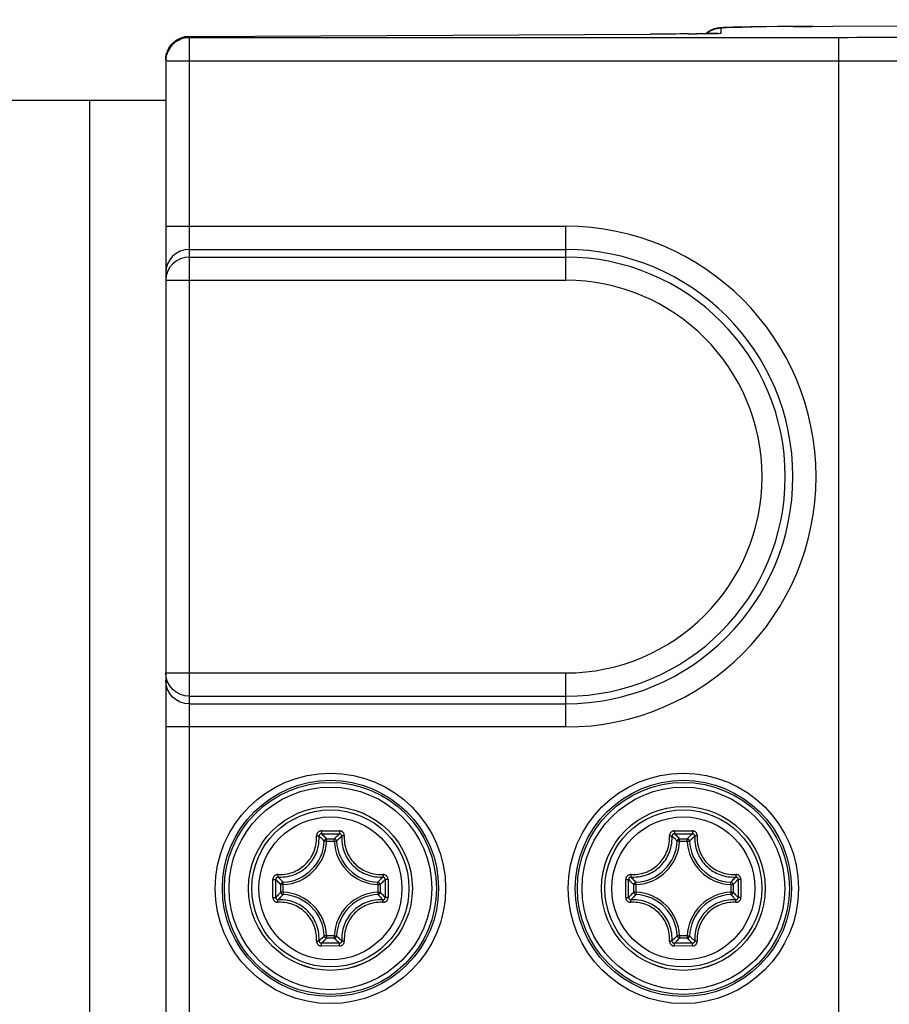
# Model space of a CAD drawing. Extents: x 0 to 420, y 0 to 297.
# Tile 95 of 124: x 262.5 to 269.89, y 165.31 to 173.67. Entities that reach past the tile are written whole.
import ezdxf

# ---------------------------------------------------------------- set-up
doc = ezdxf.new("R2010")
doc.units = 0
doc.header["$LTSCALE"] = 23.1
doc.layers.get('0').update_dxf_attribs({"linetype": 'CONTINUOUS'})

msp = doc.modelspace()

# ---------------------------------------------------------------- linework, layer by layer
at = {"color": 7, "linetype": 'CONTINUOUS'}
for p, q in [((269.411197, 173.618365), (280.481197, 173.674141)), ((268.409436, 173.597192), (268.461197, 173.604006)), ((268.461197, 173.56002), (268.461197, 173.604006)), ((268.510494, 173.607897), (268.490991, 173.607144)), ((268.533572, 173.608637), (268.510494, 173.607897)), ((268.560592, 173.609371), (268.533572, 173.608637)), ((268.591825, 173.610104), (268.560592, 173.609371)), ((268.627488, 173.610834), (268.591825, 173.610104)), ((268.667754, 173.611561), (268.627488, 173.610834)), ((268.712732, 173.612281), (268.667754, 173.611561)), ((268.846161, 173.614033), (268.724894, 173.612439)), ((268.974635, 173.615358), (268.827525, 173.613793)), ((269.122101, 173.616589), (268.942066, 173.615042)), ((269.244594, 173.617432), (269.122101, 173.616589)), ((269.410189, 173.61837), (269.411197, 173.618365)), ((263.940537, 173.531196), (267.861197, 173.55095)), ((263.940537, 173.521272), (263.940537, 159.059643)), ((269.461197, 173.521272), (263.940537, 173.521272)), ((267.984558, 173.55168), (267.86019, 173.550956)), ((267.86019, 173.550956), (267.861197, 173.55095)), ((268.076389, 173.552349), (267.962115, 173.551524)), ((268.118026, 173.552706), (268.053735, 173.552166)), ((268.185304, 173.553358), (268.109643, 173.55263)), ((268.181324, 173.553296), (268.256071, 173.554164)), ((268.316874, 173.555033), (268.250937, 173.554122)), ((268.322737, 173.555169), (268.289081, 173.554643)), ((268.376872, 173.556222), (268.351968, 173.555698)), ((268.397533, 173.556732), (268.376872, 173.556222)), ((268.414076, 173.557221), (268.397533, 173.556732)), ((268.426577, 173.557674), (268.414076, 173.557221)), ((268.438089, 173.556978), (268.461197, 173.56002)), ((269.461197, 159.059643), (269.461197, 173.521272)), ((263.740537, 173.321279), (263.740538, 164.845893)), ((269.461197, 173.321279), (263.740537, 173.321279)), ((248.660537, 172.990458), (263.740537, 172.990458)), ((263.09343, 172.990458), (263.09343, 159.590458)), ((263.740537, 171.918277), (267.140537, 171.918277)), ((267.140537, 171.459209), (267.140537, 171.918277)), ((263.940537, 171.721316), (267.140537, 171.721316)), ((263.940537, 171.65617), (267.140537, 171.65617)), ((263.740537, 171.459209), (267.140537, 171.459209)), ((263.740537, 168.121706), (267.140537, 168.121706)), ((267.140537, 167.662638), (267.140537, 168.121706)), ((263.940537, 167.924745), (267.140537, 167.924745)), ((263.940537, 167.859599), (267.140537, 167.859599)), ((267.140537, 167.662638), (263.740537, 167.662638)), ((265.063578, 166.779712), (265.140537, 166.77984)), ((265.064204, 166.755743), (265.140537, 166.755872)), ((265.088258, 166.693371), (265.077435, 166.703952)), ((265.108127, 166.692449), (265.108127, 166.71234)), ((265.108127, 166.71234), (265.172947, 166.71234)), ((265.140537, 166.77984), (265.217497, 166.779712)), ((265.140537, 166.755872), (265.21687, 166.755743)), ((265.172947, 166.692449), (265.172947, 166.71234)), ((265.192816, 166.693371), (265.203639, 166.703952)), ((268.063578, 166.779712), (268.140537, 166.77984)), ((268.064204, 166.755743), (268.140537, 166.755872)), ((268.088258, 166.693371), (268.077435, 166.703952)), ((268.108127, 166.692449), (268.108127, 166.71234)), ((268.108127, 166.71234), (268.172947, 166.71234)), ((268.140537, 166.77984), (268.217497, 166.779712)), ((268.140537, 166.755872), (268.21687, 166.755743)), ((268.172947, 166.692449), (268.172947, 166.71234)), ((268.192816, 166.693371), (268.203639, 166.703952)), ((265.108127, 166.692449), (265.088258, 166.693373)), ((265.108139, 166.692449), (265.172936, 166.692449)), ((265.172947, 166.692449), (265.192816, 166.693373)), ((268.108127, 166.692449), (268.088258, 166.693373)), ((268.108139, 166.692449), (268.172936, 166.692449)), ((268.172947, 166.692449), (268.192816, 166.693373)), ((265.605823, 166.366791), (265.605932, 166.320098)), ((265.629784, 166.367431), (265.629852, 166.351357)), ((267.675142, 166.320272), (267.675251, 166.366791)), ((268.605823, 166.366791), (268.605932, 166.320098)), ((268.629784, 166.367431), (268.629852, 166.351357)), ((264.651199, 166.245231), (264.651179, 166.320524)), ((264.675142, 166.260785), (264.675128, 166.305361)), ((264.738545, 166.322868), (264.718655, 166.322868)), ((264.718655, 166.258048), (264.718655, 166.322867)), ((264.737624, 166.342737), (264.726941, 166.353666)), ((264.738545, 166.322868), (264.737622, 166.342737)), ((264.738545, 166.258059), (264.738545, 166.322856)), ((265.542529, 166.322868), (265.543452, 166.342737)), ((265.542529, 166.322868), (265.562419, 166.322868)), ((265.542529, 166.322855), (265.542529, 166.258059)), ((265.54345, 166.342737), (265.554133, 166.353666)), ((265.562419, 166.322867), (265.562419, 166.258048)), ((265.605932, 166.320098), (265.605946, 166.275513)), ((265.629852, 166.351357), (265.629915, 166.290322)), ((267.738545, 166.322868), (267.718655, 166.322868)), ((267.718655, 166.258048), (267.718655, 166.322867)), ((267.737624, 166.342737), (267.726941, 166.353666)), ((267.738545, 166.322868), (267.737622, 166.342737)), ((267.738545, 166.258059), (267.738545, 166.322856)), ((268.542529, 166.322868), (268.543452, 166.342737)), ((268.542529, 166.322868), (268.562419, 166.322868)), ((268.542529, 166.322855), (268.542529, 166.258059)), ((268.54345, 166.342737), (268.554133, 166.353666)), ((268.562419, 166.322867), (268.562419, 166.258048)), ((268.605932, 166.320098), (268.605946, 166.275513)), ((268.629852, 166.351357), (268.629915, 166.290322)), ((264.651281, 166.213484), (264.651199, 166.245231)), ((264.675252, 166.214125), (264.675142, 166.260785)), ((264.738545, 166.258048), (264.718655, 166.258048)), ((264.737624, 166.238178), (264.726941, 166.227249)), ((264.738545, 166.258048), (264.737622, 166.238178)), ((265.542529, 166.258048), (265.543452, 166.238178)), ((265.542529, 166.258048), (265.562419, 166.258048)), ((265.54345, 166.238178), (265.554133, 166.227249)), ((265.629875, 166.245104), (265.629793, 166.213484)), ((267.675252, 166.214125), (267.675142, 166.260785)), ((267.738545, 166.258048), (267.718655, 166.258048)), ((267.737624, 166.238178), (267.726941, 166.227249)), ((267.738545, 166.258048), (267.737622, 166.238178)), ((268.542529, 166.258048), (268.543452, 166.238178)), ((268.542529, 166.258048), (268.562419, 166.258048)), ((268.54345, 166.238178), (268.554133, 166.227249)), ((268.629875, 166.245104), (268.629793, 166.213484)), ((265.088258, 165.887544), (265.077435, 165.876964)), ((265.108127, 165.888466), (265.088258, 165.887542)), ((265.108127, 165.888466), (265.108127, 165.868575)), ((265.172947, 165.868575), (265.108127, 165.868575)), ((265.172935, 165.888466), (265.108139, 165.888466)), ((265.172947, 165.888466), (265.172947, 165.868575)), ((265.172947, 165.888466), (265.192816, 165.887542)), ((265.192816, 165.887544), (265.203639, 165.876964)), ((268.088258, 165.887544), (268.077435, 165.876964)), ((268.108127, 165.888466), (268.088258, 165.887542)), ((268.108127, 165.888466), (268.108127, 165.868575)), ((268.172947, 165.868575), (268.108127, 165.868575)), ((268.172935, 165.888466), (268.108139, 165.888466)), ((268.172947, 165.888466), (268.172947, 165.868575)), ((268.172947, 165.888466), (268.192816, 165.887542)), ((268.192816, 165.887544), (268.203639, 165.876964)), ((265.140537, 165.801075), (265.063577, 165.801203)), ((265.140537, 165.825043), (265.064204, 165.825172)), ((265.21687, 165.825172), (265.140537, 165.825043)), ((265.217496, 165.801203), (265.140537, 165.801075)), ((268.140537, 165.801075), (268.063577, 165.801203)), ((268.140537, 165.825043), (268.064204, 165.825172)), ((268.21687, 165.825172), (268.140537, 165.825043)), ((268.217496, 165.801203), (268.140537, 165.801075))]:
    msp.add_line(p, q, dxfattribs=at)
for points in [[(268.490991, 173.607144), (268.482447, 173.606758), (268.474575, 173.606357), (268.467334, 173.605937), (268.460417, 173.605474), (268.453792, 173.604951), (268.446569, 173.604262), (268.438348, 173.603275), (268.427551, 173.60157), (268.412327, 173.598232), (268.393146, 173.592277), (268.369842, 173.582069), (268.344614, 173.566619), (268.331339, 173.555319)], [(268.332696, 173.555343), (268.361201, 173.577214), (268.409436, 173.597192)], [(268.461197, 173.604006), (268.474324, 173.605878), (268.508008, 173.607664)], [(268.508008, 173.607664), (268.563549, 173.60937), (268.637047, 173.610972), (268.724894, 173.612439)], [(268.817059, 173.613689), (268.789168, 173.613342), (268.712732, 173.612281)], [(269.074841, 173.616209), (269.231889, 173.617319), (269.411197, 173.618365)], [(263.940537, 173.521272), (263.918173, 173.520017), (263.896069, 173.516266), (263.874497, 173.510054), (263.853751, 173.501462), (263.834101, 173.490599), (263.815818, 173.477623), (263.799168, 173.462748), (263.784282, 173.446112), (263.771301, 173.427855), (263.760426, 173.408225), (263.751806, 173.387464), (263.745568, 173.365855), (263.741798, 173.343703), (263.740537, 173.321279)], [(263.940537, 173.531196), (263.89907, 173.527126), (263.860896, 173.515058), (263.826618, 173.496147), (263.797063, 173.47126), (263.772895, 173.44106), (263.754972, 173.406741), (263.744169, 173.369477), (263.744164, 173.369426)], [(263.752221, 173.399224), (263.757507, 173.41247), (263.763732, 173.425313), (263.77087, 173.43769), (263.778852, 173.44949), (263.787711, 173.46075), (263.797443, 173.471433), (263.808157, 173.481583), (263.819952, 173.491183), (263.832964, 173.500184), (263.847374, 173.508502), (263.863203, 173.515914), (263.880515, 173.522189), (263.899244, 173.527033)], [(263.899244, 173.527033), (263.919308, 173.530142), (263.940537, 173.531196)], [(268.316874, 173.555033), (268.365685, 173.555925), (268.405183, 173.556843), (268.434337, 173.557816), (268.452991, 173.558879), (268.461197, 173.56002)], [(268.437924, 173.558231), (268.438186, 173.558252), (268.437319, 173.558194), (268.434855, 173.558053), (268.431289, 173.557877), (268.426577, 173.557674)], [(270.061197, 173.526508), (270.053743, 173.525713), (270.034534, 173.524964), (270.002495, 173.524255), (269.960849, 173.523609), (269.911651, 173.52305), (269.857321, 173.522575), (269.801498, 173.522192), (269.742578, 173.521883), (269.680827, 173.521632), (269.614282, 173.521445), (269.540838, 173.521325), (269.461197, 173.521272)], [(263.740537, 173.331909), (263.740963, 173.344953), (263.742289, 173.358314), (263.744597, 173.371987), (263.747915, 173.385705), (263.752221, 173.399224)], [(270.183198, 173.324262), (270.127399, 173.323617), (270.061783, 173.323058), (269.989363, 173.322583), (269.914597, 173.3222), (269.836372, 173.321891), (269.753934, 173.321639), (269.665311, 173.321453), (269.566872, 173.321333), (269.461197, 173.321279)], [(263.940537, 171.721316), (263.901519, 171.717531), (263.864, 171.706323), (263.829423, 171.688122), (263.799116, 171.663627), (263.774243, 171.63378), (263.755761, 171.599728), (263.74438, 171.56278), (263.740537, 171.524354)], [(263.940537, 171.65617), (263.902385, 171.652553), (263.86537, 171.64173), (263.830948, 171.62397), (263.800406, 171.599741), (263.774895, 171.569589), (263.755924, 171.534968), (263.744398, 171.497722), (263.740537, 171.459209)], [(263.940537, 167.924745), (263.902092, 167.928418), (263.864814, 167.939408), (263.830102, 167.957494), (263.799545, 167.982012), (263.774508, 168.01189), (263.755891, 168.046025), (263.744415, 168.083109), (263.740537, 168.121706)], [(263.940537, 167.859599), (263.901519, 167.863384), (263.864, 167.874592), (263.829423, 167.892793), (263.799116, 167.917288), (263.774243, 167.947135), (263.755761, 167.981187), (263.74438, 168.018135), (263.740537, 168.056561)], [(264.693733, 166.408194), (264.714926, 166.407785), (264.73491, 166.408616), (264.753639, 166.410605), (264.771289, 166.413556), (264.788014, 166.417311), (264.803886, 166.421798), (264.81902, 166.426926), (264.833488, 166.432672), (264.84741, 166.439006), (264.860805, 166.44591), (264.873764, 166.4534), (264.886267, 166.461441), (264.898362, 166.470071), (264.910012, 166.479233), (264.921217, 166.488963), (264.931952, 166.499194), (264.942173, 166.509934), (264.951889, 166.521137), (264.961033, 166.53278), (264.969644, 166.544861), (264.977663, 166.557343), (264.985132, 166.570277), (264.99202, 166.583648), (264.99834, 166.597548), (265.004079, 166.612004), (265.009204, 166.627133), (265.013689, 166.643007), (265.017444, 166.659733), (265.020393, 166.677373), (265.022379, 166.696091), (265.023206, 166.716069), (265.022792, 166.737261)], [(264.695944, 166.387382), (264.718299, 166.386864), (264.739454, 166.387775), (264.759248, 166.389867), (264.7779, 166.392956), (264.795576, 166.396915), (264.812356, 166.401636), (264.82835, 166.40705), (264.843649, 166.413107), (264.85836, 166.419791), (264.872528, 166.427081), (264.886222, 166.434984), (264.899448, 166.443485), (264.912236, 166.452595), (264.92456, 166.462292), (264.936416, 166.472572), (264.947767, 166.483403), (264.958586, 166.494758), (264.968849, 166.506612), (264.978525, 166.518926), (264.987611, 166.531697), (264.996088, 166.544899), (265.003968, 166.558566), (265.011238, 166.572707), (265.017908, 166.587394), (265.023957, 166.60268), (265.029367, 166.618667), (265.034087, 166.635448), (265.038045, 166.653126), (265.041131, 166.671767), (265.04322, 166.691549), (265.04413, 166.712697), (265.043613, 166.73505)], [(265.063578, 166.779712), (265.06018, 166.779582), (265.056646, 166.779102), (265.052949, 166.778279), (265.0492, 166.777079), (265.045473, 166.775461), (265.041861, 166.773465), (265.038466, 166.771099), (265.035334, 166.768429), (265.032537, 166.765502), (265.030087, 166.762384), (265.028013, 166.759133), (265.026306, 166.755812), (265.02497, 166.752488), (265.023973, 166.749204), (265.023295, 166.746016), (265.022895, 166.742945), (265.022724, 166.740031), (265.022792, 166.737261)], [(265.022798, 166.737261), (265.025795, 166.737412), (265.028747, 166.737474), (265.031586, 166.737445), (265.03425, 166.737327), (265.036678, 166.737124), (265.038815, 166.736839), (265.040613, 166.736481), (265.042032, 166.736056), (265.043039, 166.735575), (265.043612, 166.735048)], [(265.064205, 166.755743), (265.060931, 166.755503), (265.057721, 166.75475), (265.054658, 166.7535), (265.051833, 166.751781), (265.049326, 166.74964), (265.047211, 166.747136), (265.045547, 166.744342), (265.044377, 166.741338), (265.04373, 166.738212), (265.043612, 166.735048)], [(265.077435, 166.703952), (265.07344, 166.707803), (265.066018, 166.714807), (265.058578, 166.72168), (265.051109, 166.728432), (265.043613, 166.73505)], [(265.063563, 166.779711), (265.063559, 166.776396), (265.063574, 166.773061), (265.063609, 166.769797), (265.063661, 166.766696), (265.063727, 166.763844), (265.063805, 166.76132), (265.063895, 166.759196), (265.063993, 166.75753), (265.064098, 166.756368), (265.064205, 166.755743)], [(265.108127, 166.71234), (265.100862, 166.719879), (265.093579, 166.727293), (265.086282, 166.734579), (265.078959, 166.741745), (265.071598, 166.748801), (265.064204, 166.755743)], [(265.094504, 166.706808), (265.092458, 166.70455), (265.090783, 166.702024), (265.089507, 166.699276), (265.088654, 166.696365), (265.088258, 166.693373)], [(265.108127, 166.71234), (265.105143, 166.712082), (265.102258, 166.711394), (265.099475, 166.710271), (265.096858, 166.708726), (265.094504, 166.706808)], [(265.172947, 166.71234), (265.180212, 166.719879), (265.187495, 166.727293), (265.194792, 166.734579), (265.202115, 166.741745), (265.209476, 166.748801), (265.21687, 166.755743)], [(265.188639, 166.704519), (265.186613, 166.706766), (265.184275, 166.708685), (265.181678, 166.710232), (265.178881, 166.711373), (265.175948, 166.712081), (265.172947, 166.71234)], [(265.192816, 166.693373), (265.192418, 166.696359), (265.191575, 166.699256), (265.190305, 166.701997), (265.188639, 166.704519)], [(265.203639, 166.703952), (265.207634, 166.707804), (265.215056, 166.714807), (265.222496, 166.72168), (265.229965, 166.728432), (265.237462, 166.735051)], [(265.21751, 166.779711), (265.217526, 166.776397), (265.217518, 166.773062), (265.217485, 166.769798), (265.217431, 166.766696), (265.217363, 166.763844), (265.217281, 166.761321), (265.217188, 166.759196), (265.217086, 166.75753), (265.216979, 166.756368), (265.216869, 166.755743)], [(265.237461, 166.735048), (265.237344, 166.738212), (265.236697, 166.741338), (265.235527, 166.744342), (265.233863, 166.747136), (265.231748, 166.74964), (265.229241, 166.751781), (265.226416, 166.7535), (265.223353, 166.75475), (265.220143, 166.755503), (265.216869, 166.755743)], [(265.258275, 166.737262), (265.258348, 166.740041), (265.258175, 166.742982), (265.257764, 166.746102), (265.257065, 166.749342), (265.25604, 166.752667), (265.254672, 166.75602), (265.252936, 166.759349), (265.250836, 166.762596), (265.248359, 166.765706), (265.245541, 166.768616), (265.242396, 166.771262), (265.238997, 166.773598), (265.235394, 166.775562), (265.23169, 166.777148), (265.227983, 166.778318), (265.224336, 166.779118), (265.220848, 166.779585), (265.217497, 166.779712)], [(265.237462, 166.735051), (265.236946, 166.712482), (265.237885, 166.691133), (265.240025, 166.671168), (265.243179, 166.652363), (265.247216, 166.634546), (265.252027, 166.617641), (265.25754, 166.601533), (265.263703, 166.586137), (265.270505, 166.571332), (265.277901, 166.557117), (265.285873, 166.543451), (265.294387, 166.530337), (265.303417, 166.517771), (265.312957, 166.505728), (265.323012, 166.494182), (265.333563, 166.483146), (265.344596, 166.472628), (265.356109, 166.462627), (265.368087, 166.453159), (265.380573, 166.444201), (265.393608, 166.435745), (265.407208, 166.427815), (265.421392, 166.420435), (265.43619, 166.413635), (265.451603, 166.407464), (265.467733, 166.401944), (265.484637, 166.397134), (265.502449, 166.393098), (265.521256, 166.389945), (265.541223, 166.387805), (265.562568, 166.386866), (265.585129, 166.387382)], [(265.258276, 166.737261), (265.255279, 166.737409), (265.252327, 166.737469), (265.249487, 166.737439), (265.246823, 166.737321), (265.244395, 166.737118), (265.242258, 166.736835), (265.24046, 166.736478), (265.239042, 166.736055), (265.238035, 166.735574), (265.237462, 166.735048)], [(265.258275, 166.737262), (265.257868, 166.715865), (265.258725, 166.695698), (265.260759, 166.676808), (265.263772, 166.659013), (265.267601, 166.642156), (265.272172, 166.626164), (265.277396, 166.610922), (265.283242, 166.596362), (265.289692, 166.582353), (265.296692, 166.568911), (265.304248, 166.555983), (265.312298, 166.543584), (265.320848, 166.5317), (265.329867, 166.520314), (265.339382, 166.5094), (265.349354, 166.498963), (265.359787, 166.489021), (265.370673, 166.479556), (265.381996, 166.470602), (265.393807, 166.462121), (265.406132, 166.454123), (265.418998, 166.446608), (265.432412, 166.439623), (265.446414, 166.433174), (265.460992, 166.427322), (265.476254, 166.42209), (265.492245, 166.417518), (265.509098, 166.413691), (265.526895, 166.410679), (265.545787, 166.408645), (265.56595, 166.407791), (265.58734, 166.408204)], [(267.693733, 166.408194), (267.714926, 166.407785), (267.73491, 166.408616), (267.753639, 166.410605), (267.771289, 166.413556), (267.788014, 166.417311), (267.803886, 166.421798), (267.81902, 166.426926), (267.833488, 166.432672), (267.84741, 166.439006), (267.860805, 166.44591), (267.873764, 166.4534), (267.886267, 166.461441), (267.898362, 166.470071), (267.910012, 166.479233), (267.921217, 166.488963), (267.931952, 166.499194), (267.942173, 166.509934), (267.951889, 166.521137), (267.961033, 166.53278), (267.969644, 166.544861), (267.977663, 166.557343), (267.985132, 166.570277), (267.99202, 166.583648), (267.99834, 166.597548), (268.004079, 166.612004), (268.009204, 166.627133), (268.013689, 166.643007), (268.017444, 166.659733), (268.020393, 166.677373), (268.022379, 166.696091), (268.023206, 166.716069), (268.022792, 166.737261)], [(267.695944, 166.387382), (267.718299, 166.386864), (267.739454, 166.387775), (267.759248, 166.389867), (267.7779, 166.392956), (267.795576, 166.396915), (267.812356, 166.401636), (267.82835, 166.40705), (267.843649, 166.413107), (267.85836, 166.419791), (267.872528, 166.427081), (267.886222, 166.434984), (267.899448, 166.443485), (267.912236, 166.452595), (267.92456, 166.462292), (267.936416, 166.472572), (267.947767, 166.483403), (267.958586, 166.494758), (267.968849, 166.506612), (267.978525, 166.518926), (267.987611, 166.531697), (267.996088, 166.544899), (268.003968, 166.558566), (268.011238, 166.572707), (268.017908, 166.587394), (268.023957, 166.60268), (268.029367, 166.618667), (268.034087, 166.635448), (268.038045, 166.653126), (268.041131, 166.671767), (268.04322, 166.691549), (268.04413, 166.712697), (268.043613, 166.73505)], [(268.063578, 166.779712), (268.06018, 166.779582), (268.056646, 166.779102), (268.052949, 166.778279), (268.0492, 166.777079), (268.045473, 166.775461), (268.041861, 166.773465), (268.038466, 166.771099), (268.035334, 166.768429), (268.032537, 166.765502), (268.030087, 166.762384), (268.028013, 166.759133), (268.026306, 166.755812), (268.02497, 166.752488), (268.023973, 166.749204), (268.023295, 166.746016), (268.022895, 166.742945), (268.022724, 166.740031), (268.022792, 166.737261)], [(268.022798, 166.737261), (268.025795, 166.737412), (268.028747, 166.737474), (268.031586, 166.737445), (268.03425, 166.737327), (268.036678, 166.737124), (268.038815, 166.736839), (268.040613, 166.736481), (268.042032, 166.736056), (268.043039, 166.735575), (268.043612, 166.735048)], [(268.064205, 166.755743), (268.060931, 166.755503), (268.057721, 166.75475), (268.054658, 166.7535), (268.051833, 166.751781), (268.049326, 166.74964), (268.047211, 166.747136), (268.045547, 166.744342), (268.044377, 166.741338), (268.04373, 166.738212), (268.043612, 166.735048)], [(268.077435, 166.703952), (268.07344, 166.707803), (268.066018, 166.714807), (268.058578, 166.72168), (268.051109, 166.728432), (268.043613, 166.73505)], [(268.063563, 166.779711), (268.063559, 166.776396), (268.063574, 166.773061), (268.063609, 166.769797), (268.063661, 166.766696), (268.063727, 166.763844), (268.063805, 166.76132), (268.063895, 166.759196), (268.063993, 166.75753), (268.064098, 166.756368), (268.064205, 166.755743)], [(268.108127, 166.71234), (268.100862, 166.719879), (268.093579, 166.727293), (268.086282, 166.734579), (268.078959, 166.741745), (268.071598, 166.748801), (268.064204, 166.755743)], [(268.094504, 166.706808), (268.092458, 166.70455), (268.090783, 166.702024), (268.089507, 166.699276), (268.088654, 166.696365), (268.088258, 166.693373)], [(268.108127, 166.71234), (268.105143, 166.712082), (268.102258, 166.711394), (268.099475, 166.710271), (268.096858, 166.708726), (268.094504, 166.706808)], [(268.172947, 166.71234), (268.180212, 166.719879), (268.187495, 166.727293), (268.194792, 166.734579), (268.202115, 166.741745), (268.209476, 166.748801), (268.21687, 166.755743)], [(268.188639, 166.704519), (268.186613, 166.706766), (268.184275, 166.708685), (268.181678, 166.710232), (268.178881, 166.711373), (268.175948, 166.712081), (268.172947, 166.71234)], [(268.192816, 166.693373), (268.192418, 166.696359), (268.191575, 166.699256), (268.190305, 166.701997), (268.188639, 166.704519)], [(268.203639, 166.703952), (268.207634, 166.707804), (268.215056, 166.714807), (268.222496, 166.72168), (268.229965, 166.728432), (268.237462, 166.735051)], [(268.21751, 166.779711), (268.217526, 166.776397), (268.217518, 166.773062), (268.217485, 166.769798), (268.217431, 166.766696), (268.217363, 166.763844), (268.217281, 166.761321), (268.217188, 166.759196), (268.217086, 166.75753), (268.216979, 166.756368), (268.216869, 166.755743)], [(268.237461, 166.735048), (268.237344, 166.738212), (268.236697, 166.741338), (268.235527, 166.744342), (268.233863, 166.747136), (268.231748, 166.74964), (268.229241, 166.751781), (268.226416, 166.7535), (268.223353, 166.75475), (268.220143, 166.755503), (268.216869, 166.755743)], [(268.258275, 166.737262), (268.258348, 166.740041), (268.258175, 166.742982), (268.257764, 166.746102), (268.257065, 166.749342), (268.25604, 166.752667), (268.254672, 166.75602), (268.252936, 166.759349), (268.250836, 166.762596), (268.248359, 166.765706), (268.245541, 166.768616), (268.242396, 166.771262), (268.238997, 166.773598), (268.235394, 166.775562), (268.23169, 166.777148), (268.227983, 166.778318), (268.224336, 166.779118), (268.220848, 166.779585), (268.217497, 166.779712)], [(268.237462, 166.735051), (268.236946, 166.712482), (268.237885, 166.691133), (268.240025, 166.671168), (268.243179, 166.652363), (268.247216, 166.634546), (268.252027, 166.617641), (268.25754, 166.601533), (268.263703, 166.586137), (268.270505, 166.571332), (268.277901, 166.557117), (268.285873, 166.543451), (268.294387, 166.530337), (268.303417, 166.517771), (268.312957, 166.505728), (268.323012, 166.494182), (268.333563, 166.483146), (268.344596, 166.472628), (268.356109, 166.462627), (268.368087, 166.453159), (268.380573, 166.444201), (268.393608, 166.435745), (268.407208, 166.427815), (268.421392, 166.420435), (268.43619, 166.413635), (268.451603, 166.407464), (268.467733, 166.401944), (268.484637, 166.397134), (268.502449, 166.393098), (268.521256, 166.389945), (268.541223, 166.387805), (268.562568, 166.386866), (268.585129, 166.387382)], [(268.258276, 166.737261), (268.255279, 166.737409), (268.252327, 166.737469), (268.249487, 166.737439), (268.246823, 166.737321), (268.244395, 166.737118), (268.242258, 166.736835), (268.24046, 166.736478), (268.239042, 166.736055), (268.238035, 166.735574), (268.237462, 166.735048)], [(268.258275, 166.737262), (268.257868, 166.715865), (268.258725, 166.695698), (268.260759, 166.676808), (268.263772, 166.659013), (268.267601, 166.642156), (268.272172, 166.626164), (268.277396, 166.610922), (268.283242, 166.596362), (268.289692, 166.582353), (268.296692, 166.568911), (268.304248, 166.555983), (268.312298, 166.543584), (268.320848, 166.5317), (268.329867, 166.520314), (268.339382, 166.5094), (268.349354, 166.498963), (268.359787, 166.489021), (268.370673, 166.479556), (268.381996, 166.470602), (268.393807, 166.462121), (268.406132, 166.454123), (268.418998, 166.446608), (268.432412, 166.439623), (268.446414, 166.433174), (268.460992, 166.427322), (268.476254, 166.42209), (268.492245, 166.417518), (268.509098, 166.413691), (268.526895, 166.410679), (268.545787, 166.408645), (268.56595, 166.407791), (268.58734, 166.408204)], [(264.651179, 166.320524), (264.651222, 166.351421), (264.65129, 166.367431)], [(264.651284, 166.367431), (264.654598, 166.367435), (264.657934, 166.36742), (264.661197, 166.367386), (264.664299, 166.367336), (264.667151, 166.36727), (264.669674, 166.367191), (264.671799, 166.367101), (264.673465, 166.367002), (264.674627, 166.366897), (264.675251, 166.36679)], [(264.693733, 166.408194), (264.690953, 166.408269), (264.688013, 166.408096), (264.684892, 166.407684), (264.681652, 166.406986), (264.678327, 166.40596), (264.674975, 166.404593), (264.671646, 166.402857), (264.668398, 166.400756), (264.665289, 166.398279), (264.662378, 166.395462), (264.659732, 166.392316), (264.657396, 166.388917), (264.655432, 166.385315), (264.653847, 166.38161), (264.652676, 166.377903), (264.651876, 166.374256), (264.651412, 166.370774), (264.65129, 166.367431)], [(264.675128, 166.305361), (264.675204, 166.350929), (264.675251, 166.366791)], [(264.695947, 166.387382), (264.692782, 166.387265), (264.689656, 166.386617), (264.686653, 166.385448), (264.683859, 166.383783), (264.681355, 166.381668), (264.679213, 166.379162), (264.677494, 166.376336), (264.676244, 166.373273), (264.675491, 166.370064), (264.675251, 166.366789)], [(264.718655, 166.322867), (264.711115, 166.330132), (264.703701, 166.337415), (264.696416, 166.344713), (264.68925, 166.352036), (264.682194, 166.359396), (264.675251, 166.366791)], [(264.693733, 166.408196), (264.693586, 166.405199), (264.693526, 166.402247), (264.693556, 166.399408), (264.693674, 166.396744), (264.693876, 166.394316), (264.694159, 166.392179), (264.694516, 166.390381), (264.69494, 166.388962), (264.69542, 166.387955), (264.695947, 166.387382)], [(264.726941, 166.353666), (264.723191, 166.357554), (264.716187, 166.364976), (264.709315, 166.372416), (264.702563, 166.379886), (264.695944, 166.387382)], [(265.554133, 166.353666), (265.557883, 166.357555), (265.564887, 166.364977), (265.571759, 166.372416), (265.578511, 166.379886), (265.585129, 166.387382)], [(265.562419, 166.322867), (265.569959, 166.330132), (265.577373, 166.337416), (265.584658, 166.344713), (265.591825, 166.352036), (265.59888, 166.359397), (265.605823, 166.366791)], [(265.587341, 166.408196), (265.587492, 166.4052), (265.587555, 166.402248), (265.587526, 166.399408), (265.587407, 166.396744), (265.587204, 166.394317), (265.58692, 166.392179), (265.586561, 166.390381), (265.586136, 166.388963), (265.585654, 166.387955), (265.585127, 166.387382)], [(265.605822, 166.366789), (265.605582, 166.370064), (265.60483, 166.373274), (265.603579, 166.376337), (265.601861, 166.379162), (265.599719, 166.381668), (265.597215, 166.383783), (265.594421, 166.385448), (265.591418, 166.386617), (265.588291, 166.387265), (265.585127, 166.387382)], [(265.629784, 166.367431), (265.629659, 166.37082), (265.629181, 166.374349), (265.628359, 166.378045), (265.627158, 166.381795), (265.625541, 166.385522), (265.623544, 166.389133), (265.621179, 166.392529), (265.618508, 166.395661), (265.615582, 166.398457), (265.612463, 166.400908), (265.609212, 166.402981), (265.605891, 166.404689), (265.602567, 166.406024), (265.599283, 166.407022), (265.596096, 166.4077), (265.593024, 166.408099), (265.59011, 166.408271), (265.58734, 166.408204)], [(265.62979, 166.367431), (265.626476, 166.367433), (265.62314, 166.367417), (265.619876, 166.367383), (265.616775, 166.367333), (265.613923, 166.367268), (265.6114, 166.367189), (265.609275, 166.367099), (265.607609, 166.367001), (265.606447, 166.366897), (265.605822, 166.36679)], [(267.651159, 166.275609), (267.651222, 166.351421), (267.65129, 166.367431)], [(267.651284, 166.367431), (267.654598, 166.367435), (267.657934, 166.36742), (267.661197, 166.367386), (267.664299, 166.367336), (267.667151, 166.36727), (267.669674, 166.367191), (267.671799, 166.367101), (267.673465, 166.367002), (267.674627, 166.366897), (267.675251, 166.36679)], [(267.693733, 166.408194), (267.690953, 166.408269), (267.688013, 166.408096), (267.684892, 166.407684), (267.681652, 166.406986), (267.678327, 166.40596), (267.674975, 166.404593), (267.671646, 166.402857), (267.668398, 166.400756), (267.665289, 166.398279), (267.662378, 166.395462), (267.659732, 166.392316), (267.657396, 166.388917), (267.655432, 166.385315), (267.653847, 166.38161), (267.652676, 166.377903), (267.651876, 166.374256), (267.651412, 166.370774), (267.65129, 166.367431)], [(267.695947, 166.387382), (267.692782, 166.387265), (267.689656, 166.386617), (267.686653, 166.385448), (267.683859, 166.383783), (267.681355, 166.381668), (267.679213, 166.379162), (267.677494, 166.376336), (267.676244, 166.373273), (267.675491, 166.370064), (267.675251, 166.366789)], [(267.718655, 166.322867), (267.711115, 166.330132), (267.703701, 166.337415), (267.696416, 166.344713), (267.68925, 166.352036), (267.682194, 166.359396), (267.675251, 166.366791)], [(267.693733, 166.408196), (267.693586, 166.405199), (267.693526, 166.402247), (267.693556, 166.399408), (267.693674, 166.396744), (267.693876, 166.394316), (267.694159, 166.392179), (267.694516, 166.390381), (267.69494, 166.388962), (267.69542, 166.387955), (267.695947, 166.387382)], [(267.726941, 166.353666), (267.723191, 166.357554), (267.716187, 166.364976), (267.709315, 166.372416), (267.702563, 166.379886), (267.695944, 166.387382)], [(268.554133, 166.353666), (268.557883, 166.357555), (268.564887, 166.364977), (268.571759, 166.372416), (268.578511, 166.379886), (268.585129, 166.387382)], [(268.562419, 166.322867), (268.569959, 166.330132), (268.577373, 166.337416), (268.584658, 166.344713), (268.591825, 166.352036), (268.59888, 166.359397), (268.605823, 166.366791)], [(268.587341, 166.408196), (268.587492, 166.4052), (268.587555, 166.402248), (268.587526, 166.399408), (268.587407, 166.396744), (268.587204, 166.394317), (268.58692, 166.392179), (268.586561, 166.390381), (268.586136, 166.388963), (268.585654, 166.387955), (268.585127, 166.387382)], [(268.605822, 166.366789), (268.605582, 166.370064), (268.60483, 166.373274), (268.603579, 166.376337), (268.601861, 166.379162), (268.599719, 166.381668), (268.597215, 166.383783), (268.594421, 166.385448), (268.591418, 166.386617), (268.588291, 166.387265), (268.585127, 166.387382)], [(268.629784, 166.367431), (268.629659, 166.37082), (268.629181, 166.374349), (268.628359, 166.378045), (268.627158, 166.381795), (268.625541, 166.385522), (268.623544, 166.389133), (268.621179, 166.392529), (268.618508, 166.395661), (268.615582, 166.398457), (268.612463, 166.400908), (268.609212, 166.402981), (268.605891, 166.404689), (268.602567, 166.406024), (268.599283, 166.407022), (268.596096, 166.4077), (268.593024, 166.408099), (268.59011, 166.408271), (268.58734, 166.408204)], [(268.62979, 166.367431), (268.626476, 166.367433), (268.62314, 166.367417), (268.619876, 166.367383), (268.616775, 166.367333), (268.613923, 166.367268), (268.6114, 166.367189), (268.609275, 166.367099), (268.607609, 166.367001), (268.606447, 166.366897), (268.605822, 166.36679)], [(264.726475, 166.33856), (264.724229, 166.336534), (264.72231, 166.334196), (264.720762, 166.331599), (264.719621, 166.328802), (264.718913, 166.325869), (264.718655, 166.322868)], [(264.737622, 166.342737), (264.734636, 166.342339), (264.731739, 166.341495), (264.728998, 166.340226), (264.726475, 166.33856)], [(265.556845, 166.336534), (265.554599, 166.33856), (265.552076, 166.340226), (265.549335, 166.341495), (265.546438, 166.342339), (265.543452, 166.342737)], [(265.562419, 166.322868), (265.56216, 166.325869), (265.561453, 166.328802), (265.560312, 166.331599), (265.558764, 166.334196), (265.556845, 166.336534)], [(265.629915, 166.290322), (265.629895, 166.260353), (265.629875, 166.245104)], [(267.675142, 166.260785), (267.675128, 166.305361), (267.675142, 166.320272)], [(267.726475, 166.33856), (267.724229, 166.336534), (267.72231, 166.334196), (267.720762, 166.331599), (267.719621, 166.328802), (267.718913, 166.325869), (267.718655, 166.322868)], [(267.737622, 166.342737), (267.734636, 166.342339), (267.731739, 166.341495), (267.728998, 166.340226), (267.726475, 166.33856)], [(268.556845, 166.336534), (268.554599, 166.33856), (268.552076, 166.340226), (268.549335, 166.341495), (268.546438, 166.342339), (268.543452, 166.342737)], [(268.562419, 166.322868), (268.56216, 166.325869), (268.561453, 166.328802), (268.560312, 166.331599), (268.558764, 166.334196), (268.556845, 166.336534)], [(268.629915, 166.290322), (268.629895, 166.260353), (268.629875, 166.245104)], [(264.651281, 166.213484), (264.651412, 166.210096), (264.651892, 166.206568), (264.652714, 166.202873), (264.653914, 166.199124), (264.655532, 166.195397), (264.657528, 166.191785), (264.659893, 166.188389), (264.662564, 166.185256), (264.66549, 166.182459), (264.668609, 166.180009), (264.67186, 166.177935), (264.675181, 166.176228), (264.678504, 166.174892), (264.681788, 166.173894), (264.684976, 166.173215), (264.688048, 166.172816), (264.690962, 166.172648), (264.693733, 166.17272)], [(264.651284, 166.213484), (264.654598, 166.213482), (264.657934, 166.213498), (264.661197, 166.213532), (264.664299, 166.213582), (264.667151, 166.213647), (264.669674, 166.213726), (264.671799, 166.213816), (264.673465, 166.213914), (264.674627, 166.214018), (264.675251, 166.214126)], [(264.675251, 166.214126), (264.675491, 166.210851), (264.676244, 166.207642), (264.677494, 166.204579), (264.679213, 166.201753), (264.681355, 166.199247), (264.683859, 166.197132), (264.686653, 166.195468), (264.689656, 166.194298), (264.692782, 166.193651), (264.695947, 166.193533)], [(264.718655, 166.258048), (264.711115, 166.250783), (264.703701, 166.243499), (264.696415, 166.236202), (264.689249, 166.228879), (264.682194, 166.221519), (264.675252, 166.214125)], [(264.726941, 166.227249), (264.723191, 166.223361), (264.716187, 166.215939), (264.709315, 166.208499), (264.702563, 166.201029), (264.695944, 166.193533)], [(264.718655, 166.258048), (264.718913, 166.255064), (264.7196, 166.252178), (264.720724, 166.249395), (264.722268, 166.246779), (264.724187, 166.244425)], [(264.724187, 166.244425), (264.726444, 166.242379), (264.728971, 166.240704), (264.731718, 166.239428), (264.73463, 166.238575), (264.737622, 166.238178)], [(265.543452, 166.238178), (265.546438, 166.238576), (265.549335, 166.23942), (265.552076, 166.240689), (265.554599, 166.242355)], [(265.554133, 166.227249), (265.557883, 166.22336), (265.564887, 166.215939), (265.571759, 166.208499), (265.578511, 166.201029), (265.58513, 166.193533)], [(265.554599, 166.242355), (265.556845, 166.244381), (265.558764, 166.246719), (265.560312, 166.249316), (265.561453, 166.252113), (265.56216, 166.255046), (265.562419, 166.258048)], [(265.562419, 166.258048), (265.569959, 166.250783), (265.577373, 166.243499), (265.584659, 166.236202), (265.591825, 166.228879), (265.59888, 166.221519), (265.605822, 166.214125)], [(265.585127, 166.193533), (265.588291, 166.193651), (265.591418, 166.194298), (265.594421, 166.195468), (265.597215, 166.197132), (265.599719, 166.199247), (265.601861, 166.201753), (265.603579, 166.204579), (265.60483, 166.207642), (265.605582, 166.210851), (265.605822, 166.214126)], [(265.587341, 166.172721), (265.590121, 166.172646), (265.593061, 166.172819), (265.596181, 166.173231), (265.599422, 166.173929), (265.602747, 166.174955), (265.606099, 166.176322), (265.609428, 166.178058), (265.612676, 166.180159), (265.615785, 166.182636), (265.618695, 166.185453), (265.621341, 166.188599), (265.623678, 166.191998), (265.625642, 166.1956), (265.627227, 166.199305), (265.628398, 166.203012), (265.629197, 166.206659), (265.629666, 166.210141), (265.629793, 166.213484)], [(265.605946, 166.275513), (265.60587, 166.229968), (265.605822, 166.214125)], [(265.62979, 166.213484), (265.626476, 166.21348), (265.62314, 166.213495), (265.619876, 166.213529), (265.616775, 166.21358), (265.613923, 166.213645), (265.6114, 166.213724), (265.609275, 166.213814), (265.607609, 166.213913), (265.606447, 166.214018), (265.605822, 166.214126)], [(267.651281, 166.213484), (267.651199, 166.245231), (267.651179, 166.260536), (267.651159, 166.275609)], [(267.651281, 166.213484), (267.651412, 166.210096), (267.651892, 166.206568), (267.652714, 166.202873), (267.653914, 166.199124), (267.655532, 166.195397), (267.657528, 166.191785), (267.659893, 166.188389), (267.662564, 166.185256), (267.66549, 166.182459), (267.668609, 166.180009), (267.67186, 166.177935), (267.675181, 166.176228), (267.678504, 166.174892), (267.681788, 166.173894), (267.684976, 166.173215), (267.688048, 166.172816), (267.690962, 166.172648), (267.693733, 166.17272)], [(267.651284, 166.213484), (267.654598, 166.213482), (267.657934, 166.213498), (267.661197, 166.213532), (267.664299, 166.213582), (267.667151, 166.213647), (267.669674, 166.213726), (267.671799, 166.213816), (267.673465, 166.213914), (267.674627, 166.214018), (267.675251, 166.214126)], [(267.675251, 166.214126), (267.675491, 166.210851), (267.676244, 166.207642), (267.677494, 166.204579), (267.679213, 166.201753), (267.681355, 166.199247), (267.683859, 166.197132), (267.686653, 166.195468), (267.689656, 166.194298), (267.692782, 166.193651), (267.695947, 166.193533)], [(267.718655, 166.258048), (267.711115, 166.250783), (267.703701, 166.243499), (267.696415, 166.236202), (267.689249, 166.228879), (267.682194, 166.221519), (267.675252, 166.214125)], [(267.726941, 166.227249), (267.723191, 166.223361), (267.716187, 166.215939), (267.709315, 166.208499), (267.702563, 166.201029), (267.695944, 166.193533)], [(267.718655, 166.258048), (267.718913, 166.255064), (267.7196, 166.252178), (267.720724, 166.249395), (267.722268, 166.246779), (267.724187, 166.244425)], [(267.724187, 166.244425), (267.726444, 166.242379), (267.728971, 166.240704), (267.731718, 166.239428), (267.73463, 166.238575), (267.737622, 166.238178)], [(268.543452, 166.238178), (268.546438, 166.238576), (268.549335, 166.23942), (268.552076, 166.240689), (268.554599, 166.242355)], [(268.554133, 166.227249), (268.557883, 166.22336), (268.564887, 166.215939), (268.571759, 166.208499), (268.578511, 166.201029), (268.58513, 166.193533)], [(268.554599, 166.242355), (268.556845, 166.244381), (268.558764, 166.246719), (268.560312, 166.249316), (268.561453, 166.252113), (268.56216, 166.255046), (268.562419, 166.258048)], [(268.562419, 166.258048), (268.569959, 166.250783), (268.577373, 166.243499), (268.584659, 166.236202), (268.591825, 166.228879), (268.59888, 166.221519), (268.605822, 166.214125)], [(268.585127, 166.193533), (268.588291, 166.193651), (268.591418, 166.194298), (268.594421, 166.195468), (268.597215, 166.197132), (268.599719, 166.199247), (268.601861, 166.201753), (268.603579, 166.204579), (268.60483, 166.207642), (268.605582, 166.210851), (268.605822, 166.214126)], [(268.587341, 166.172721), (268.590121, 166.172646), (268.593061, 166.172819), (268.596181, 166.173231), (268.599422, 166.173929), (268.602747, 166.174955), (268.606099, 166.176322), (268.609428, 166.178058), (268.612676, 166.180159), (268.615785, 166.182636), (268.618695, 166.185453), (268.621341, 166.188599), (268.623678, 166.191998), (268.625642, 166.1956), (268.627227, 166.199305), (268.628398, 166.203012), (268.629197, 166.206659), (268.629666, 166.210141), (268.629793, 166.213484)], [(268.605946, 166.275513), (268.60587, 166.229968), (268.605822, 166.214125)], [(268.62979, 166.213484), (268.626476, 166.21348), (268.62314, 166.213495), (268.619876, 166.213529), (268.616775, 166.21358), (268.613923, 166.213645), (268.6114, 166.213724), (268.609275, 166.213814), (268.607609, 166.213913), (268.606447, 166.214018), (268.605822, 166.214126)], [(264.693733, 166.172719), (264.693584, 166.175716), (264.693523, 166.178667), (264.693552, 166.181507), (264.69367, 166.184171), (264.693873, 166.186599), (264.694157, 166.188736), (264.694515, 166.190534), (264.694939, 166.191953), (264.69542, 166.19296), (264.695947, 166.193533)], [(265.02279, 165.843654), (265.023203, 165.865048), (265.022349, 165.885212), (265.020316, 165.9041), (265.017304, 165.921893), (265.013475, 165.938751), (265.008903, 165.954745), (265.003681, 165.969986), (264.997834, 165.984547), (264.991383, 165.998559), (264.984382, 166.012004), (264.976825, 166.024934), (264.968773, 166.037335), (264.960222, 166.049221), (264.951201, 166.060608), (264.941684, 166.071524), (264.93171, 166.081962), (264.921279, 166.091902), (264.910395, 166.101364), (264.899073, 166.110317), (264.887263, 166.118797), (264.874939, 166.126793), (264.862075, 166.134307), (264.848664, 166.141291), (264.834664, 166.147739), (264.820088, 166.15359), (264.804827, 166.158823), (264.788837, 166.163395), (264.771985, 166.167222), (264.754186, 166.170235), (264.735292, 166.17227), (264.715126, 166.173127), (264.693733, 166.17272)], [(265.043613, 165.845865), (265.044128, 165.86843), (265.043189, 165.889777), (265.04105, 165.909739), (265.037897, 165.928542), (265.03386, 165.946359), (265.02905, 165.963266), (265.023537, 165.979373), (265.017375, 165.99477), (265.010572, 166.009577), (265.003175, 166.023794), (264.995203, 166.037461), (264.986687, 166.050577), (264.977657, 166.063144), (264.968116, 166.075188), (264.958059, 166.086736), (264.947507, 166.097773), (264.936475, 166.108289), (264.924965, 166.118288), (264.912987, 166.127755), (264.900503, 166.136713), (264.887468, 166.145168), (264.873869, 166.153098), (264.859687, 166.160478), (264.844891, 166.167277), (264.829478, 166.173448), (264.813349, 166.178969), (264.796446, 166.183779), (264.778636, 166.187815), (264.759826, 166.190969), (264.739857, 166.19311), (264.718509, 166.194048), (264.695944, 166.193533)], [(265.58513, 166.193533), (265.562775, 166.194051), (265.54162, 166.19314), (265.521826, 166.191048), (265.503174, 166.187959), (265.485497, 166.184), (265.468718, 166.179279), (265.452724, 166.173865), (265.437425, 166.167808), (265.422714, 166.161124), (265.408546, 166.153834), (265.394852, 166.145931), (265.381625, 166.13743), (265.368838, 166.12832), (265.356514, 166.118623), (265.344658, 166.108343), (265.333306, 166.097512), (265.322487, 166.086157), (265.312225, 166.074303), (265.302549, 166.061989), (265.293462, 166.049218), (265.284986, 166.036016), (265.277106, 166.022349), (265.269836, 166.008208), (265.263166, 165.993521), (265.257116, 165.978235), (265.251707, 165.962248), (265.246987, 165.945467), (265.243029, 165.92779), (265.239943, 165.909148), (265.237854, 165.889366), (265.236943, 165.868218), (265.237461, 165.845865)], [(265.587341, 166.172721), (265.566147, 166.17313), (265.546163, 166.172299), (265.527435, 166.17031), (265.509785, 166.167359), (265.49306, 166.163604), (265.477188, 166.159117), (265.462054, 166.153989), (265.447586, 166.148243), (265.433664, 166.141909), (265.420268, 166.135005), (265.40731, 166.127515), (265.394807, 166.119474), (265.382712, 166.110844), (265.371062, 166.101682), (265.359857, 166.091952), (265.349122, 166.081721), (265.338901, 166.070981), (265.329185, 166.059778), (265.320041, 166.048135), (265.31143, 166.036054), (265.30341, 166.023572), (265.295942, 166.010638), (265.289054, 165.997267), (265.282734, 165.983367), (265.276995, 165.968911), (265.27187, 165.953782), (265.267384, 165.937908), (265.26363, 165.921182), (265.26068, 165.903542), (265.258695, 165.884825), (265.257868, 165.864846), (265.258282, 165.843654)], [(265.587341, 166.172719), (265.587488, 166.175716), (265.587548, 166.178668), (265.587518, 166.181507), (265.5874, 166.184171), (265.587198, 166.186599), (265.586915, 166.188736), (265.586557, 166.190534), (265.586134, 166.191953), (265.585653, 166.19296), (265.585127, 166.193533)], [(267.693733, 166.172719), (267.693584, 166.175716), (267.693523, 166.178667), (267.693552, 166.181507), (267.69367, 166.184171), (267.693873, 166.186599), (267.694157, 166.188736), (267.694515, 166.190534), (267.694939, 166.191953), (267.69542, 166.19296), (267.695947, 166.193533)], [(268.02279, 165.843654), (268.023203, 165.865048), (268.022349, 165.885212), (268.020316, 165.9041), (268.017304, 165.921893), (268.013475, 165.938751), (268.008903, 165.954745), (268.003681, 165.969986), (267.997834, 165.984547), (267.991383, 165.998559), (267.984382, 166.012004), (267.976825, 166.024934), (267.968773, 166.037335), (267.960222, 166.049221), (267.951201, 166.060608), (267.941684, 166.071524), (267.93171, 166.081962), (267.921279, 166.091902), (267.910395, 166.101364), (267.899073, 166.110317), (267.887263, 166.118797), (267.874939, 166.126793), (267.862075, 166.134307), (267.848664, 166.141291), (267.834664, 166.147739), (267.820088, 166.15359), (267.804827, 166.158823), (267.788837, 166.163395), (267.771985, 166.167222), (267.754186, 166.170235), (267.735292, 166.17227), (267.715126, 166.173127), (267.693733, 166.17272)], [(268.043613, 165.845865), (268.044128, 165.86843), (268.043189, 165.889777), (268.04105, 165.909739), (268.037897, 165.928542), (268.03386, 165.946359), (268.02905, 165.963266), (268.023537, 165.979373), (268.017375, 165.99477), (268.010572, 166.009577), (268.003175, 166.023794), (267.995203, 166.037461), (267.986687, 166.050577), (267.977657, 166.063144), (267.968116, 166.075188), (267.958059, 166.086736), (267.947507, 166.097773), (267.936475, 166.108289), (267.924965, 166.118288), (267.912987, 166.127755), (267.900503, 166.136713), (267.887468, 166.145168), (267.873869, 166.153098), (267.859687, 166.160478), (267.844891, 166.167277), (267.829478, 166.173448), (267.813349, 166.178969), (267.796446, 166.183779), (267.778636, 166.187815), (267.759826, 166.190969), (267.739857, 166.19311), (267.718509, 166.194048), (267.695944, 166.193533)], [(268.58513, 166.193533), (268.562775, 166.194051), (268.54162, 166.19314), (268.521826, 166.191048), (268.503174, 166.187959), (268.485497, 166.184), (268.468718, 166.179279), (268.452724, 166.173865), (268.437425, 166.167808), (268.422714, 166.161124), (268.408546, 166.153834), (268.394852, 166.145931), (268.381625, 166.13743), (268.368838, 166.12832), (268.356514, 166.118623), (268.344658, 166.108343), (268.333306, 166.097512), (268.322487, 166.086157), (268.312225, 166.074303), (268.302549, 166.061989), (268.293462, 166.049218), (268.284986, 166.036016), (268.277106, 166.022349), (268.269836, 166.008208), (268.263166, 165.993521), (268.257116, 165.978235), (268.251707, 165.962248), (268.246987, 165.945467), (268.243029, 165.92779), (268.239943, 165.909148), (268.237854, 165.889366), (268.236943, 165.868218), (268.237461, 165.845865)], [(268.587341, 166.172721), (268.566147, 166.17313), (268.546163, 166.172299), (268.527435, 166.17031), (268.509785, 166.167359), (268.49306, 166.163604), (268.477188, 166.159117), (268.462054, 166.153989), (268.447586, 166.148243), (268.433664, 166.141909), (268.420268, 166.135005), (268.40731, 166.127515), (268.394807, 166.119474), (268.382712, 166.110844), (268.371062, 166.101682), (268.359857, 166.091952), (268.349122, 166.081721), (268.338901, 166.070981), (268.329185, 166.059778), (268.320041, 166.048135), (268.31143, 166.036054), (268.30341, 166.023572), (268.295942, 166.010638), (268.289054, 165.997267), (268.282734, 165.983367), (268.276995, 165.968911), (268.27187, 165.953782), (268.267384, 165.937908), (268.26363, 165.921182), (268.26068, 165.903542), (268.258695, 165.884825), (268.257868, 165.864846), (268.258282, 165.843654)], [(268.587341, 166.172719), (268.587488, 166.175716), (268.587548, 166.178668), (268.587518, 166.181507), (268.5874, 166.184171), (268.587198, 166.186599), (268.586915, 166.188736), (268.586557, 166.190534), (268.586134, 166.191953), (268.585653, 166.19296), (268.585127, 166.193533)], [(265.077435, 165.876964), (265.07344, 165.873111), (265.066018, 165.866107), (265.058578, 165.859235), (265.051109, 165.852483), (265.043613, 165.845865)], [(265.108127, 165.868575), (265.100862, 165.861035), (265.093579, 165.853621), (265.086281, 165.846336), (265.078958, 165.83917), (265.071598, 165.832114), (265.064204, 165.825172)], [(265.088258, 165.887542), (265.088654, 165.88455), (265.089507, 165.881639), (265.090783, 165.878891), (265.092458, 165.876365)], [(265.092458, 165.876365), (265.094504, 165.874107), (265.096858, 165.872189), (265.099475, 165.870644), (265.102258, 165.869521), (265.105143, 165.868833), (265.108127, 165.868575)], [(265.172947, 165.868575), (265.175931, 165.868833), (265.178816, 165.869521), (265.181599, 165.870644), (265.184216, 165.872189), (265.186569, 165.874107)], [(265.172947, 165.868575), (265.180212, 165.861036), (265.187495, 165.853621), (265.194792, 165.846336), (265.202115, 165.83917), (265.209476, 165.832114), (265.21687, 165.825172)], [(265.186569, 165.874107), (265.188615, 165.876365), (265.190291, 165.878891), (265.191567, 165.881639), (265.19242, 165.88455), (265.192816, 165.887542)], [(265.203639, 165.876964), (265.207634, 165.873111), (265.215056, 165.866107), (265.222496, 165.859235), (265.229965, 165.852483), (265.237461, 165.845865)], [(268.077435, 165.876964), (268.07344, 165.873111), (268.066018, 165.866107), (268.058578, 165.859235), (268.051109, 165.852483), (268.043613, 165.845865)], [(268.108127, 165.868575), (268.100862, 165.861035), (268.093579, 165.853621), (268.086281, 165.846336), (268.078958, 165.83917), (268.071598, 165.832114), (268.064204, 165.825172)], [(268.088258, 165.887542), (268.088654, 165.88455), (268.089507, 165.881639), (268.090783, 165.878891), (268.092458, 165.876365)], [(268.092458, 165.876365), (268.094504, 165.874107), (268.096858, 165.872189), (268.099475, 165.870644), (268.102258, 165.869521), (268.105143, 165.868833), (268.108127, 165.868575)], [(268.172947, 165.868575), (268.175931, 165.868833), (268.178816, 165.869521), (268.181599, 165.870644), (268.184216, 165.872189), (268.186569, 165.874107)], [(268.172947, 165.868575), (268.180212, 165.861036), (268.187495, 165.853621), (268.194792, 165.846336), (268.202115, 165.83917), (268.209476, 165.832114), (268.21687, 165.825172)], [(268.186569, 165.874107), (268.188615, 165.876365), (268.190291, 165.878891), (268.191567, 165.881639), (268.19242, 165.88455), (268.192816, 165.887542)], [(268.203639, 165.876964), (268.207634, 165.873111), (268.215056, 165.866107), (268.222496, 165.859235), (268.229965, 165.852483), (268.237461, 165.845865)], [(265.02279, 165.843654), (265.022722, 165.840873), (265.022899, 165.837931), (265.023311, 165.83481), (265.024009, 165.831569), (265.025035, 165.828245), (265.026403, 165.824892), (265.028139, 165.821563), (265.03024, 165.818316), (265.032718, 165.815206), (265.035536, 165.812296), (265.038682, 165.80965), (265.042082, 165.807314), (265.045685, 165.80535), (265.04939, 165.803765), (265.053095, 165.802595), (265.05674, 165.801797), (265.060226, 165.80133), (265.063577, 165.801203)], [(265.022798, 165.843654), (265.025795, 165.843506), (265.028747, 165.843446), (265.031587, 165.843476), (265.034251, 165.843594), (265.036678, 165.843797), (265.038815, 165.84408), (265.040613, 165.844437), (265.042032, 165.84486), (265.043039, 165.845341), (265.043612, 165.845867)], [(265.043612, 165.845867), (265.04373, 165.842703), (265.044377, 165.839577), (265.045547, 165.836573), (265.047211, 165.833779), (265.049326, 165.831275), (265.051833, 165.829134), (265.054658, 165.827415), (265.057721, 165.826165), (265.060931, 165.825412), (265.064205, 165.825172)], [(265.063563, 165.801205), (265.063549, 165.804518), (265.063559, 165.807854), (265.063592, 165.811118), (265.063645, 165.814219), (265.063713, 165.817071), (265.063794, 165.819594), (265.063887, 165.821719), (265.063988, 165.823385), (265.064095, 165.824547), (265.064205, 165.825172)], [(265.216869, 165.825172), (265.220143, 165.825412), (265.223353, 165.826165), (265.226416, 165.827415), (265.229241, 165.829134), (265.231748, 165.831275), (265.233863, 165.833779), (265.235527, 165.836573), (265.236697, 165.839577), (265.237344, 165.842703), (265.237461, 165.845867)], [(265.21751, 165.801205), (265.217515, 165.804519), (265.2175, 165.807854), (265.217464, 165.811118), (265.217412, 165.814219), (265.217347, 165.817071), (265.217269, 165.819595), (265.217179, 165.821719), (265.21708, 165.823385), (265.216976, 165.824547), (265.216869, 165.825172)], [(265.217496, 165.801203), (265.220894, 165.801333), (265.224428, 165.801813), (265.228125, 165.802636), (265.231874, 165.803836), (265.235601, 165.805454), (265.239212, 165.80745), (265.242608, 165.809816), (265.24574, 165.812486), (265.248536, 165.815413), (265.250987, 165.818531), (265.25306, 165.821782), (265.254768, 165.825103), (265.256104, 165.828427), (265.257101, 165.831711), (265.257779, 165.834899), (265.258179, 165.83797), (265.258349, 165.840884), (265.258282, 165.843654)], [(265.258276, 165.843654), (265.255279, 165.843503), (265.252327, 165.843441), (265.249487, 165.84347), (265.246824, 165.843588), (265.244396, 165.843791), (265.242259, 165.844076), (265.240461, 165.844434), (265.239042, 165.844859), (265.238035, 165.84534), (265.237462, 165.845867)], [(268.02279, 165.843654), (268.022722, 165.840873), (268.022899, 165.837931), (268.023311, 165.83481), (268.024009, 165.831569), (268.025035, 165.828245), (268.026403, 165.824892), (268.028139, 165.821563), (268.03024, 165.818316), (268.032718, 165.815206), (268.035536, 165.812296), (268.038682, 165.80965), (268.042082, 165.807314), (268.045685, 165.80535), (268.04939, 165.803765), (268.053095, 165.802595), (268.05674, 165.801797), (268.060226, 165.80133), (268.063577, 165.801203)], [(268.022798, 165.843654), (268.025795, 165.843506), (268.028747, 165.843446), (268.031587, 165.843476), (268.034251, 165.843594), (268.036678, 165.843797), (268.038815, 165.84408), (268.040613, 165.844437), (268.042032, 165.84486), (268.043039, 165.845341), (268.043612, 165.845867)], [(268.043612, 165.845867), (268.04373, 165.842703), (268.044377, 165.839577), (268.045547, 165.836573), (268.047211, 165.833779), (268.049326, 165.831275), (268.051833, 165.829134), (268.054658, 165.827415), (268.057721, 165.826165), (268.060931, 165.825412), (268.064205, 165.825172)], [(268.063563, 165.801205), (268.063549, 165.804518), (268.063559, 165.807854), (268.063592, 165.811118), (268.063645, 165.814219), (268.063713, 165.817071), (268.063794, 165.819594), (268.063887, 165.821719), (268.063988, 165.823385), (268.064095, 165.824547), (268.064205, 165.825172)], [(268.216869, 165.825172), (268.220143, 165.825412), (268.223353, 165.826165), (268.226416, 165.827415), (268.229241, 165.829134), (268.231748, 165.831275), (268.233863, 165.833779), (268.235527, 165.836573), (268.236697, 165.839577), (268.237344, 165.842703), (268.237461, 165.845867)], [(268.21751, 165.801205), (268.217515, 165.804519), (268.2175, 165.807854), (268.217464, 165.811118), (268.217412, 165.814219), (268.217347, 165.817071), (268.217269, 165.819595), (268.217179, 165.821719), (268.21708, 165.823385), (268.216976, 165.824547), (268.216869, 165.825172)], [(268.217496, 165.801203), (268.220894, 165.801333), (268.224428, 165.801813), (268.228125, 165.802636), (268.231874, 165.803836), (268.235601, 165.805454), (268.239212, 165.80745), (268.242608, 165.809816), (268.24574, 165.812486), (268.248536, 165.815413), (268.250987, 165.818531), (268.25306, 165.821782), (268.254768, 165.825103), (268.256104, 165.828427), (268.257101, 165.831711), (268.257779, 165.834899), (268.258179, 165.83797), (268.258349, 165.840884), (268.258282, 165.843654)], [(268.258276, 165.843654), (268.255279, 165.843503), (268.252327, 165.843441), (268.249487, 165.84347), (268.246824, 165.843588), (268.244396, 165.843791), (268.242259, 165.844076), (268.240461, 165.844434), (268.239042, 165.844859), (268.238035, 165.84534), (268.237462, 165.845867)]]:
    msp.add_lwpolyline(points, dxfattribs=at)
for centre, radius in [((265.140537, 166.290458), 0.978894), ((265.140537, 166.290458), 0.91893), ((268.140537, 166.290458), 0.978894), ((268.140537, 166.290458), 0.91893), ((265.140537, 166.290458), 0.901348), ((265.140537, 166.290458), 0.861372), ((268.140537, 166.290458), 0.901348), ((268.140537, 166.290458), 0.861372), ((265.140537, 166.290458), 0.696348), ((265.140537, 166.290458), 0.696195), ((265.140537, 166.290458), 0.667518), ((268.140537, 166.290458), 0.696348), ((268.140537, 166.290458), 0.696195), ((268.140537, 166.290458), 0.667518), ((265.140537, 166.290458), 0.608092), ((268.140537, 166.290458), 0.608092)]:
    msp.add_circle(centre, radius, dxfattribs=at)
for centre, radius, start, end in [((267.140537, 169.790458), 2.12782, 270, 90), ((267.140537, 169.790458), 1.930858, 270, 90), ((267.140537, 169.790458), 1.865713, 270, 90), ((267.140537, 169.790458), 1.668751, 270, 90), ((264.720537, 166.710458), 0.368118, 272.660411, 357.339585), ((264.720537, 166.710458), 0.388008, 272.660067, 357.339939), ((265.560537, 166.710458), 0.388008, 182.660068, 267.339938), ((265.560537, 166.710458), 0.368118, 182.660411, 267.339549), ((267.720537, 166.710458), 0.368118, 272.660411, 357.339585), ((267.720537, 166.710458), 0.388008, 272.660067, 357.339939), ((268.560537, 166.710458), 0.388008, 182.660068, 267.339938), ((268.560537, 166.710458), 0.368118, 182.660411, 267.339549), ((264.720537, 165.870458), 0.368118, 2.660449, 87.339549), ((264.720537, 165.870458), 0.388008, 2.660064, 87.339936), ((265.560537, 165.870458), 0.388008, 92.660068, 177.339939), ((265.560537, 165.870458), 0.368118, 92.660449, 177.339549), ((267.720537, 165.870458), 0.368118, 2.660449, 87.339549), ((267.720537, 165.870458), 0.388008, 2.660064, 87.339936), ((268.560537, 165.870458), 0.388008, 92.660068, 177.339939), ((268.560537, 165.870458), 0.368118, 92.660449, 177.339549)]:
    msp.add_arc(centre, radius, start, end, dxfattribs=at)

doc.saveas('drawing.dxf')
